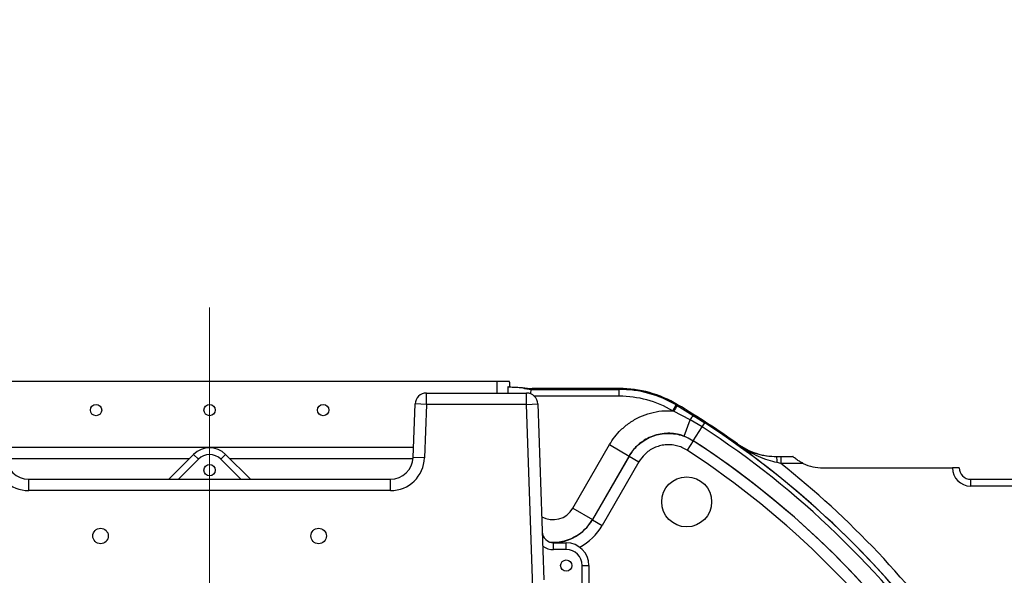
# Model space of a CAD drawing. Header units: millimetres. Extents: x -1 to 10933, y 0 to 7722.
# Tile 90 of 122: x 3870 to 4304, y 6559 to 6804. Entities that reach past the tile are written whole.
import ezdxf

# ---------------------------------------------------------------- set-up
doc = ezdxf.new("R2010")
doc.units = ezdxf.units.MM
doc.header["$LTSCALE"] = 13
doc.header["$PDSIZE"] = -1
doc.dimstyles.new('efort-st-1', dxfattribs={"dimtxt": 100, "dimasz": 100, "dimexe": 1.25, "dimexo": 0.625, "dimtad": 1, "dimdec": 0, "dimdsep": 46, "dimtxsty": 'Standard', "dimcen": 2.5, "dimclrd": 3, "dimclre": 3, "dimadec": 0, "dimazin": 0, "dimtfac": 1, "dimtmove": 0, "dimatfit": 3, "dimfxl": 1, "dimarcsym": 0})

# ---------------------------------------------------------------- blocks, each defined once
blk = doc.blocks.new('SW_CENTERMARKSYMBOL_3')
at = {"color": 0, "linetype": 'Continuous', "lineweight": 18}
blk.add_line((0, 5), (0, 385.71), dxfattribs=at)
blk = doc.blocks.new('*D156')
at = {"color": 3, "lineweight": -2}
for p, q in [((353.46, 7293.88), (782.52, 7174.38)), ((3953.81, 6291.1), (878.85, 7147.54))]:
    blk.add_line(p, q, dxfattribs=at)
at = {"color": 3}
blk.add_solid([(778.05, 7158.32), (786.99, 7190.43), (878.85, 7147.54)], dxfattribs=at)
at = {"layer": 'Defpoints', "color": 0}
for p in [(878.85, 7147.54), (3953.81, 6291.1)]:
    blk.add_point(p, dxfattribs=at)
at = {"color": 0, "insert": (533.41, 7296.31), "char_height": 100, "attachment_point": 5, "rotation": 344.4363}
blk.add_mtext('R3192', dxfattribs=at)

msp = doc.modelspace()

# ---------------------------------------------------------------- linework, layer by layer
at = {"color": 7, "linetype": 'Continuous', "lineweight": 25}
for p, q in [((4080.46, 6644.1), (3827.16, 6644.1)), ((4080.46, 6639.1), (4080.46, 6644.1)), ((4085.87, 6644.1), (4080.46, 6644.1)), ((4085.87, 6643.95), (4085.87, 6644.1)), ((4095.87, 6641.1), (4095.44, 6640.68)), ((4095.44, 6640.68), (4134.09, 6640.68)), ((4134.09, 6641.1), (4095.87, 6641.1)), ((4134.09, 6640.68), (4134.09, 6641.1)), ((4134.09, 6637.68), (4134.09, 6640.68)), ((4049.24, 6634.1), (4049.24, 6639.1)), ((4049.24, 6639.1), (4093.28, 6639.1)), ((4093.28, 6634.1), (4093.28, 6639.1)), ((4043.42, 6610.75), (4044.24, 6634.28)), ((4049.24, 6634.1), (4044.24, 6634.28)), ((4049.24, 6634.1), (4048.42, 6610.58)), ((4093.28, 6634.1), (4049.24, 6634.1)), ((4093.28, 6634.1), (4098.28, 6634.28)), ((4096.28, 6548.28), (4093.28, 6634.1)), ((4098.28, 6634.28), (4100.98, 6556.8)), ((4157.67, 6631.27), (4159.19, 6633.86)), ((4159.19, 6633.86), (4159.62, 6633.6)), ((4159.84, 6633.96), (4159.62, 6633.6)), ((4159.62, 6633.6), (4166.68, 6629.24)), ((4158.08, 6631.08), (4157.67, 6631.27)), ((4165.32, 6627.35), (4158.08, 6631.08)), ((4162.67, 6620.12), (4165.32, 6627.35)), ((4170.63, 6624.14), (4165.32, 6627.35)), ((4166.68, 6629.24), (4171.81, 6625.95)), ((4166.7, 6618.1), (4170.63, 6624.14)), ((4170.63, 6624.14), (4171.81, 6625.95)), ((4166.7, 6618.1), (4162.67, 6620.12)), ((4043.57, 6615.1), (3864.05, 6615.1)), ((4113.66, 6588.32), (4129.83, 6616.34)), ((4129.83, 6616.34), (4138.48, 6611.34)), ((4166.7, 6618.07), (4163.98, 6613.88)), ((4166.7, 6618.1), (4166.7, 6618.07)), ((3935.81, 6601.1), (3946.74, 6612.03)), ((3948.86, 6609.91), (3946.74, 6612.03)), ((3958.76, 6609.91), (3960.88, 6612.03)), ((3960.88, 6612.03), (3971.81, 6601.1)), ((4048.42, 6610.58), (4043.42, 6610.75)), ((4122.29, 6583.26), (4138.49, 6611.31)), ((4138.48, 6611.34), (4122.31, 6583.33)), ((4138.49, 6611.31), (4138.48, 6611.34)), ((4138.49, 6611.31), (4142.82, 6608.81)), ((4203.4, 6611.1), (4205.2, 6611.1)), ((4205.2, 6611.1), (4205.2, 6608.1)), ((4205.2, 6611.1), (4210.58, 6611.1)), ((4142.82, 6608.81), (4126.62, 6580.76)), ((4205.2, 6608.1), (4203.66, 6608.43)), ((4215.09, 6608.1), (4205.2, 6608.1)), ((4223.81, 6606.1), (4280.81, 6606.1)), ((4283.81, 6606.1), (4280.81, 6606.1)), ((3874.19, 6596.1), (3874.19, 6601.1)), ((3874.19, 6601.1), (4033.43, 6601.1)), ((4033.43, 6596.1), (4033.43, 6601.1)), ((4288.81, 6601.1), (4288.81, 6598.1)), ((4288.81, 6601.1), (4383.81, 6601.1)), ((4383.81, 6598.1), (4288.81, 6598.1)), ((4033.43, 6596.1), (3874.19, 6596.1)), ((4113.66, 6588.32), (4122.31, 6583.33)), ((4122.31, 6583.33), (4122.29, 6583.26)), ((4122.29, 6583.26), (4126.62, 6580.76)), ((4105.24, 6570.1), (4105.24, 6573.1)), ((4105.24, 6573.1), (4110.81, 6573.1)), ((4110.81, 6570.1), (4110.81, 6573.1)), ((4110.81, 6570.1), (4105.24, 6570.1)), ((4117.81, 6549.54), (4117.81, 6563.1)), ((4117.81, 6563.1), (4120.81, 6563.1)), ((4120.81, 6563.1), (4120.81, 6549.54))]:
    msp.add_line(p, q, dxfattribs=at)
at = {"color": 8, "linetype": 'Continuous', "lineweight": 25}
for p, q in [((4134.09, 6637.68), (4096.77, 6637.68)), ((3944.81, 6610.1), (3864.24, 6610.1)), ((3948.86, 6609.91), (3940.05, 6601.1)), ((3967.57, 6601.1), (3958.76, 6609.91)), ((4043.38, 6610.1), (3962.81, 6610.1))]:
    msp.add_line(p, q, dxfattribs=at)
at = {"color": 7, "linetype": 'Continuous', "lineweight": 25, "flags": 128}
msp.add_lwpolyline([(4185.48, 6616.67), (4185.76, 6616.68), (4186.02, 6616.69), (4186.16, 6616.7)], dxfattribs=at)
at = {"color": 7, "linetype": 'Continuous', "lineweight": 25}
for centre, radius in [((3903.81, 6631.6), 2.5), ((3953.81, 6631.6), 2.5), ((4003.81, 6631.6), 2.5), ((3953.81, 6605.1), 2.5), ((4163.81, 6591.1), 11), ((3905.81, 6576.1), 3.4), ((4001.81, 6576.1), 3.4), ((4110.81, 6563.04), 2.5)]:
    msp.add_circle(centre, radius, dxfattribs=at)
for centre, radius, start, end in [((4095.46, 6650.68), 10, 246.3272, 269.9274), ((4134.09, 6591.1), 50, 58.9973, 90), ((4134.09, 6591.1), 49.58, 59.5825, 90), ((4049.24, 6634.1), 5, 90, 178), ((4093.28, 6634.1), 5, 2, 90), ((4134.09, 6591.1), 46.58, 59.5825, 90), ((4251.16, 6575.92), 108.19, 147.7867, 149.3513), ((3953.81, 6291.1), 400, 54.4874, 58.9973), ((4175.63, 6621.37), 11.91, 138.6669, 149.8977), ((3953.81, 6291.1), 397.4, 35.0851, 56.9341), ((3953.81, 6291.1), 399.56, 35.0851, 56.9341), ((3953.81, 6604.96), 10, 45, 135), ((3953.81, 6291.1), 390.19, 35.0479, 56.9341), ((3953.81, 6291.1), 390.17, 33.0691, 56.9309), ((3953.81, 6291.1), 399.59, 35.0969, 54.5647), ((3874.19, 6611.1), 15, 182, 270), ((3874.19, 6611.1), 10, 182, 270), ((3953.81, 6604.96), 7, 45, 135), ((4033.43, 6611.1), 10, 270, 358), ((4033.43, 6611.1), 15, 270, 358), ((3953.81, 6291.1), 385.17, 33.0691, 56.9309), ((4196.11, 6609.05), 7.57, 355.3562, 15.7727), ((3953.81, 6291.1), 404.58, 35.0969, 51.5841), ((4223.81, 6626.1), 20, 244.1581, 270), ((4288.81, 6606.1), 8, 180, 270), ((4288.81, 6606.1), 5, 180, 270), ((4105.24, 6578.1), 5, 182, 270), ((4105.24, 6578.1), 8, 233.3178, 270), ((4110.81, 6563.1), 10, 0, 90), ((4110.81, 6563.1), 7, 0, 90)]:
    msp.add_arc(centre, radius, start, end, dxfattribs=at)
at = {"color": 8, "linetype": 'Continuous', "lineweight": 25}
for centre, major_axis, ratio, start_param, end_param in [((4085.47, 6637.68), (0, 13), 0.034921, 1.237206, 1.461279), ((4095.46, 6637.68), (0, 3), 0.151323, 0.034907, 1.194624), ((4105.01, 6593.37), (-2.61, -9.75), 0.99102, 6.024034, 7.589918), ((4105.01, 6593.37), (5.18, 19.32), 0.999959, 3.326504, 4.448326), ((4105.01, 6593.37), (5.25, 19.58), 0.98661, 3.401746, 4.448326), ((4105.01, 6593.37), (-6.53, -24.37), 0.99102, 0.752125, 1.306733)]:
    msp.add_ellipse(centre, major_axis=major_axis, ratio=ratio, start_param=start_param, end_param=end_param, dxfattribs=at)
at = {"color": 7, "linetype": 'Continuous', "lineweight": 25}
for centre, major_axis, ratio, start_param, end_param in [((4085.98, 6643.95), (0, 3), 0.034921, 1.570796, 2.40286), ((4090.88, 6646.11), (11.14, -2.63), 0.382382, 4.852887, 5.264989)]:
    msp.add_ellipse(centre, major_axis=major_axis, ratio=ratio, start_param=start_param, end_param=end_param, dxfattribs=at)
for points, knots in [([(4085.04, 6641.94), (4085.1, 6641.92), (4085.22, 6641.87), (4085.87, 6641.8), (4086.93, 6641.73), (4088.57, 6641.65), (4090.21, 6641.59), (4091.25, 6641.55), (4091.4, 6641.53), (4091.44, 6641.52)], [0, 0, 0, 0, 0.1440479, 0.2881872, 0.4635115, 0.6392338, 0.8829719, 0.9640742, 1, 1, 1, 1]), ([(4129.83, 6616.34), (4130.56, 6617.5), (4132.03, 6619.82), (4135.02, 6623.12), (4138.69, 6626.14), (4143.09, 6628.67), (4147.86, 6630.39), (4152.77, 6631.35), (4156.06, 6631.3), (4157.67, 6631.27)], [0, 0, 0, 0, 0.123897, 0.247794, 0.39965, 0.551506, 0.703419, 0.855331, 1, 1, 1, 1]), ([(4162.67, 6620.12), (4161.96, 6620.35), (4160.19, 6620.94), (4157.21, 6621.38), (4153.83, 6621.35), (4150.5, 6620.73), (4147.32, 6619.57), (4144.39, 6617.88), (4141.94, 6615.87), (4139.95, 6613.67), (4138.97, 6612.11), (4138.48, 6611.34)], [0, 0, 0, 0, 0.079863, 0.200508, 0.321152, 0.44169, 0.562227, 0.682744, 0.803263, 0.901631, 1, 1, 1, 1]), ([(4138.49, 6611.31), (4138.98, 6612.09), (4139.96, 6613.64), (4141.95, 6615.83), (4144.4, 6617.85), (4147.33, 6619.53), (4150.51, 6620.69), (4153.84, 6621.31), (4157.22, 6621.35), (4160.56, 6620.82), (4163.79, 6619.77), (4165.73, 6618.64), (4166.7, 6618.07)], [0, 0, 0, 0, 0.084666, 0.169333, 0.273101, 0.376869, 0.480683, 0.584496, 0.688382, 0.792268, 0.896134, 1, 1, 1, 1]), ([(4163.98, 6613.88), (4163.25, 6614.31), (4161.79, 6615.16), (4159.37, 6615.95), (4156.87, 6616.34), (4154.33, 6616.31), (4151.83, 6615.85), (4149.45, 6614.98), (4147.25, 6613.72), (4144.85, 6611.79), (4143.6, 6609.95), (4142.82, 6608.81)], [0, 0, 0, 0, 0.103917, 0.207834, 0.311756, 0.415677, 0.519521, 0.623366, 0.727171, 0.830977, 1, 1, 1, 1]), ([(4185.48, 6616.67), (4185.49, 6616.67), (4187.17, 6615.52), (4190.2, 6613.85), (4194.88, 6612.19), (4199.08, 6611.28), (4202.02, 6611.16), (4203.4, 6611.1)], [0, 0, 0, 0, 0.001607, 0.337797, 0.568214, 0.798148, 1, 1, 1, 1]), ([(4203.66, 6608.43), (4202.34, 6608.76), (4199.5, 6609.46), (4195.36, 6611.07), (4190.57, 6613.4), (4187.34, 6615.38), (4185.49, 6616.67), (4185.48, 6616.67)], [0, 0, 0, 0, 0.197126, 0.426353, 0.65825, 0.998294, 1, 1, 1, 1]), ([(4186.16, 6616.7), (4187.45, 6615.86), (4190.05, 6614.17), (4194.37, 6612.45), (4198.9, 6611.36), (4202.02, 6611.1), (4203.61, 6611.1), (4203.64, 6611.1)], [0, 0, 0, 0, 0.246579, 0.49916, 0.743965, 0.994628, 1, 1, 1, 1]), ([(4215.09, 6608.1), (4214.64, 6608.34), (4213.73, 6608.8), (4212.59, 6609.53), (4211.66, 6610.21), (4211.05, 6610.7), (4210.65, 6611.04), (4210.61, 6611.08), (4210.58, 6611.1)], [0, 0, 0, 0, 0.2237154, 0.4465867, 0.6060195, 0.7664313, 0.8817093, 1, 1, 1, 1])]:
    msp.add_open_spline(points, degree=3, knots=knots, dxfattribs=at)

# ---------------------------------------------------------------- block references
at = {"color": 0, "linetype": 'Continuous', "lineweight": 18}
msp.add_blockref('SW_CENTERMARKSYMBOL_3', (3953.81, 6291.1), dxfattribs=at)

# ---------------------------------------------------------------- dimensions: what is measured, and where the dimension line sits
at = {"color": 0}
dim = msp.add_radius_dim(center=(3953.81, 6291.1), mpoint=(878.85, 7147.54), dimstyle='efort-st-1', dxfattribs=at)
dim.commit()
dim.dimension.update_dxf_attribs({"geometry": '*D156', "text_midpoint": (754.09, 7182.29), "dimtype": 164})

doc.saveas('drawing.dxf')
